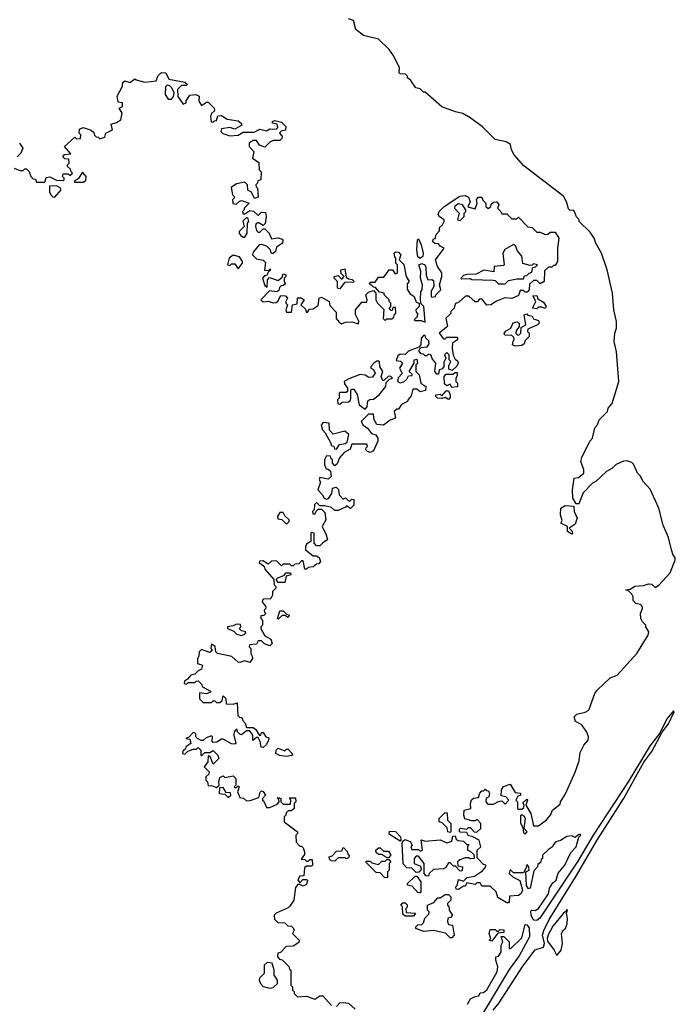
# Model space of a CAD drawing. Extents: x 2494159 to 2685562, y 773219 to 915170.
# Tile 59 of 201: x 2547474 to 2551406, y 890631 to 896534. Entities that reach past the tile are written whole.
import ezdxf

# ---------------------------------------------------------------- set-up
doc = ezdxf.new("R2010")
doc.units = 0

msp = doc.modelspace()

# ---------------------------------------------------------------- linework, layer by layer
at = {"layer": '0CON10XD'}
for points in [[(2550275, 891912.5), (2550285, 891910), (2550292.5, 891895), (2550287.5, 891875), (2550273.6, 891866.4), (2550270, 891855), (2550270, 891845), (2550281.7, 891831.7), (2550315, 891830), (2550345, 891847.5), (2550365, 891850), (2550385, 891830), (2550407.5, 891855), (2550390, 891875), (2550361.7, 891881.7), (2550363.9, 891916.1), (2550375, 891937.5), (2550415, 891950), (2550445, 891900), (2550477, 891897), (2550477, 891883), (2550461.7, 891878.3), (2550450, 891855), (2550460, 891845), (2550460, 891805), (2550465, 891800), (2550485, 891800), (2550498.3, 891811.7), (2550500, 891825), (2550491.7, 891838.3), (2550515, 891860), (2550520, 891855), (2550510, 891825), (2550540, 891775), (2550555, 891700), (2550585, 891700), (2550633, 891737), (2550657.5, 891765), (2550670, 891795), (2550715, 891830), (2550717.5, 891845), (2550747, 891893), (2550806.4, 892023.6), (2550829.3, 892090.7), (2550835, 892140), (2550857.5, 892185), (2550883.8, 892215), (2550886, 892235), (2550875, 892262.5), (2550845, 892307.5), (2550807, 892327), (2550800, 892355), (2550815, 892370), (2550865, 892382.5), (2550887.5, 892395), (2550923.3, 892495), (2550937.5, 892515), (2551015, 892587.5), (2551057.5, 892605), (2551176.2, 892735), (2551242.5, 892845), (2551247.5, 892865), (2551230, 892895), (2551230, 892905), (2551210, 892925), (2551200, 892945), (2551197.5, 892975), (2551210, 893005), (2551208.3, 893018.3), (2551197.5, 893027.5), (2551170, 893035), (2551153, 893053), (2551152.5, 893075), (2551145, 893090), (2551128.3, 893108.3), (2551110, 893115), (2551135, 893120), (2551163, 893137), (2551215, 893142.5), (2551245, 893152.5), (2551265, 893150), (2551285, 893130), (2551306.4, 893143.6), (2551375, 893217.5), (2551406.2, 893295), (2551405, 893310), (2551393.8, 893323.8), (2551383.3, 893355), (2551365, 893430), (2551333.6, 893503.6), (2551306.4, 893606.4), (2551255, 893720), (2551212.5, 893765), (2551195, 893800), (2551180, 893815), (2551155, 893870), (2551145, 893880), (2551115, 893890), (2551095, 893887.5), (2551051.7, 893868.3), (2551025, 893842.5), (2550992.5, 893825), (2550930, 893765), (2550910, 893755), (2550853, 893697), (2550828.3, 893631.7), (2550811.7, 893631.7), (2550792.5, 893665), (2550788.8, 893715), (2550800, 893785), (2550825, 893790), (2550857.5, 893815), (2550857.5, 893835), (2550840, 893885), (2550845, 893910), (2550893, 894007), (2550910, 894025), (2550923, 894087), (2550940, 894105), (2550950, 894135), (2551000, 894185), (2551002.5, 894205), (2551027, 894233), (2551067.5, 894365), (2551053.6, 894543.6), (2551040, 894605), (2551042.5, 894655), (2551052.5, 894685), (2551052.5, 894725), (2551036.7, 894795), (2551028.8, 894895), (2550998, 895035), (2550963.3, 895135), (2550930, 895195), (2550920, 895225), (2550895, 895260), (2550830, 895325), (2550830, 895335), (2550813, 895353), (2550802.5, 895385), (2550795, 895392.5), (2550775, 895390), (2550765, 895400), (2550756.4, 895436.4), (2550737.5, 895475), (2550498.3, 895658.3), (2550440, 895725), (2550423.3, 895755), (2550416.7, 895786.7), (2550391.7, 895801.7), (2550325.9, 895815.9), (2550247.5, 895895), (2550176.1, 895946.1), (2550131.7, 895971.7), (2550088.3, 895981.7), (2550005, 896012.5), (2549905, 896100), (2549895, 896100), (2549875, 896120), (2549850, 896125), (2549819.3, 896169.3), (2549800, 896185), (2549800, 896195), (2549788.3, 896208.3), (2549755, 896210), (2549750, 896215), (2549752.5, 896245), (2549717.5, 896315), (2549690, 896355), (2549625, 896417.5), (2549535, 896440), (2549490, 896475), (2549475, 896530), (2549445, 896540)], [(2547440, 895645), (2547475, 895630), (2547495, 895630), (2547505, 895640), (2547515, 895640), (2547530, 895625), (2547540, 895595), (2547555, 895580), (2547568.3, 895578.3), (2547575, 895560), (2547625, 895560), (2547631.7, 895588.3), (2547655, 895592.5), (2547695, 895572.5), (2547735, 895570), (2547740, 895575), (2547740, 895585), (2547730, 895595), (2547735, 895610), (2547765, 895610), (2547775, 895600), (2547790, 895615), (2547781.7, 895621.7), (2547778.3, 895638.3), (2547760, 895655), (2547760, 895665), (2547770, 895675), (2547768.3, 895698.3), (2547745, 895700), (2547733, 895713), (2547743, 895727), (2547780, 895730), (2547742.5, 895775), (2547805, 895830), (2547815, 895820), (2547838.3, 895821.7), (2547840, 895845), (2547830, 895855), (2547831.7, 895878.3), (2547855, 895887.5), (2547901.7, 895871.7), (2547918.3, 895858.3), (2547921.7, 895841.7), (2547931.7, 895831.7), (2547945, 895830), (2547955, 895820), (2547985, 895830), (2547990, 895855), (2548030, 895875), (2548021.7, 895908.3), (2548055, 895917.5), (2548080, 895935), (2548087.5, 895975), (2548070, 896005), (2548090, 896015), (2548090, 896035), (2548065, 896040), (2548057.5, 896075), (2548090, 896135), (2548091.7, 896158.3), (2548105, 896167.5), (2548135, 896157.5), (2548165, 896180), (2548173, 896173), (2548225, 896160), (2548291.7, 896168.3), (2548305, 896200), (2548325, 896217.5), (2548350, 896215), (2548367.5, 896177.5), (2548465, 896160), (2548478.3, 896148.3), (2548475, 896140), (2548445, 896140), (2548420, 896115), (2548423, 896073), (2548455, 896027.5), (2548472.5, 896035), (2548473, 896047), (2548495, 896082.5), (2548530, 896085), (2548550, 896075), (2548547.5, 896045), (2548565, 896020), (2548595, 896040), (2548605, 896040), (2548640, 896005), (2548641.7, 895988.3), (2548625, 895972.5), (2548617.5, 895955), (2548621.7, 895921.7), (2548635, 895920), (2548641.7, 895928.3), (2548655, 895930), (2548661.7, 895958.3), (2548685, 895960), (2548718.3, 895938.3), (2548785, 895927.5), (2548802.5, 895915), (2548807, 895903), (2548765, 895877.5), (2548735, 895887.5), (2548685, 895880), (2548680, 895865), (2548691.7, 895851.7), (2548735, 895837.5), (2548785, 895842.5), (2548815, 895860), (2548879.3, 895860.7), (2548915, 895877.5), (2548955, 895867.5), (2548975, 895880), (2549011.7, 895878.3), (2549021.7, 895888.3), (2549018.3, 895908.3), (2548990, 895915), (2548990, 895925), (2549005, 895930), (2549045, 895920), (2549070, 895895), (2549068.3, 895871.7), (2549043, 895867), (2549033, 895857), (2549047.5, 895835), (2549047, 895823), (2549035, 895810), (2548995, 895810), (2548975, 895800), (2548945, 895770), (2548911.7, 895781.7), (2548895, 895810), (2548875, 895810), (2548850, 895795), (2548850, 895775), (2548877.5, 895745), (2548870, 895705), (2548908.3, 895678.3), (2548910, 895635), (2548921.7, 895621.7), (2548920, 895575), (2548901.7, 895568.3), (2548898.3, 895551.7), (2548890, 895545), (2548891.7, 895531.7), (2548900, 895525), (2548905, 895470), (2548881.7, 895461.7), (2548865, 895500), (2548841.7, 895511.7), (2548840, 895545), (2548825, 895560), (2548775, 895550), (2548742.5, 895527.5), (2548750, 895485), (2548760, 895475), (2548760, 895465), (2548750, 895455), (2548751.7, 895431.7), (2548771.7, 895428.3), (2548793, 895447), (2548805, 895450), (2548850, 895435), (2548820, 895405), (2548820, 895395), (2548810, 895385), (2548815, 895370), (2548825, 895370), (2548855, 895390), (2548877, 895387), (2548905, 895360), (2548925, 895380), (2548948.3, 895378.3), (2548952.5, 895355), (2548947, 895313), (2548935, 895300), (2548905, 895317.5), (2548890.7, 895309.3), (2548887.5, 895295), (2548895, 895270), (2548905, 895260), (2548915, 895260), (2548935, 895280), (2548945, 895280), (2548970, 895255), (2548985, 895220), (2549025, 895227.5), (2549048.3, 895218.3), (2549051.7, 895211.7), (2549050, 895195), (2549015, 895170), (2549007.5, 895145), (2548995, 895132.5), (2548983.3, 895133.3), (2548977, 895157), (2548957, 895177), (2548925, 895187.5), (2548910, 895185), (2548875, 895140), (2548870, 895125), (2548895, 895100), (2548935, 895092.5), (2548948.3, 895078.3), (2548941.7, 895031.7), (2548970, 895030), (2548975, 895040), (2548980, 895035), (2548961.7, 895018.3), (2548958.3, 895001.7), (2548941.7, 894998.3), (2548930, 894985), (2548945, 894940), (2548958.3, 894931.7), (2548960, 894975), (2548971.7, 894988.3), (2549025, 894970), (2549048.3, 894991.7), (2549055, 895010), (2549070, 895005), (2549070, 894995), (2549060, 894985), (2549060, 894965), (2549068.3, 894951.7), (2549055, 894940), (2549041.7, 894938.3), (2549031.7, 894928.3), (2549028.3, 894911.7), (2549017, 894903), (2548971.7, 894908.3), (2548920, 894855), (2548935, 894842.5), (2548965, 894847.5), (2548995, 894837.5), (2549011.7, 894838.3), (2549023, 894847), (2549040, 894880), (2549068.8, 894878.8), (2549080, 894865), (2549070, 894845), (2549070, 894835), (2549080, 894825), (2549070, 894795), (2549075, 894780), (2549105, 894780), (2549110, 894825), (2549138.3, 894831.7), (2549140, 894865), (2549145, 894867.5), (2549165, 894867.5), (2549180, 894855), (2549160, 894825), (2549188.3, 894798.3), (2549191.7, 894781.7), (2549200, 894780), (2549211.7, 894798.3), (2549235, 894800), (2549265, 894820), (2549270, 894865), (2549285, 894870), (2549330, 894845), (2549335, 894820), (2549371.7, 894781.7), (2549373, 894743), (2549390, 894720), (2549405, 894710), (2549428.3, 894721.7), (2549465, 894722.5), (2549505, 894710), (2549507, 894727), (2549487, 894767), (2549487.5, 894795), (2549525, 894840), (2549555, 894840), (2549557.5, 894855), (2549550, 894885), (2549565, 894900), (2549595, 894910), (2549610, 894895), (2549610, 894855), (2549620, 894835), (2549657, 894797), (2549653, 894743), (2549665, 894730), (2549675, 894740), (2549705, 894740), (2549718.3, 894751.7), (2549721.7, 894768.3), (2549730, 894775), (2549728.3, 894808.3), (2549711.7, 894808.3), (2549708.3, 894791.7), (2549701.7, 894791.7), (2549690, 894805), (2549700, 894815), (2549700, 894835), (2549690, 894845), (2549690, 894855), (2549660, 894885), (2549660, 894895), (2549631.7, 894901.7), (2549608.3, 894928.3), (2549595, 894930), (2549588.3, 894938.3)], [(2548385, 896057.5), (2548397, 896073), (2548400, 896095), (2548386.4, 896126.4), (2548375, 896137.5), (2548358.3, 896141.7), (2548348.3, 896131.7), (2548346.7, 896085), (2548365, 896057.5), (2548385, 896057.5)], [(2547472.5, 895795), (2547492.5, 895765), (2547480, 895735), (2547458.3, 895711.7)], [(2547855, 895560), (2547870, 895570), (2547872.5, 895595), (2547850, 895620), (2547825, 895580), (2547800, 895565), (2547805, 895560), (2547855, 895560)], [(2547685, 895470), (2547722.5, 895515), (2547716.4, 895526.4), (2547695, 895537.5), (2547653, 895537), (2547652.5, 895502.5), (2547660, 895485), (2547671.7, 895471.7), (2547685, 895470)], [(2549588.3, 894938.3), (2549571.7, 894951.7), (2549575, 894960), (2549605, 894960), (2549625, 894990), (2549658.3, 894991.7), (2549690, 895035), (2549710, 895035), (2549725, 895010), (2549740, 895015), (2549740, 895065), (2549730, 895075), (2549730, 895105), (2549723, 895113), (2549720, 895135), (2549728.3, 895141.7), (2549745, 895140), (2549760, 895125), (2549750, 895095), (2549777, 895067), (2549792.5, 894995), (2549810, 894965), (2549798.3, 894951.7), (2549798.3, 894918.3), (2549813.6, 894893.6), (2549840, 894875), (2549851.7, 894841.7), (2549870, 894835), (2549870, 894815), (2549850, 894795), (2549851.7, 894781.7), (2549860, 894775), (2549857, 894753), (2549840, 894735), (2549845, 894730), (2549881.7, 894731.7), (2549905, 894720), (2549897.5, 894815), (2549881.7, 894831.7), (2549877.5, 894855), (2549880, 894905), (2549887.5, 894915), (2549890, 894945), (2549878.8, 894985), (2549880, 895025), (2549867.5, 895065), (2549885, 895073.3), (2549903.3, 895065), (2549910.7, 895050.7), (2549911.7, 895001.7), (2549922.5, 894975), (2549945, 894977.5), (2549955, 894970), (2549957.5, 894935), (2549942.5, 894907.5), (2549942.5, 894875), (2549945, 894870), (2549967.5, 894875), (2549970, 894885), (2550000, 894915), (2549992.5, 894945), (2550006.7, 894995), (2550006.4, 895016.4), (2549980, 895055), (2549967.5, 895095), (2550020, 895165), (2549995, 895177.5), (2549985, 895190), (2549963, 895193), (2549950, 895205), (2549955, 895220), (2549968.3, 895221.7), (2549970, 895245), (2549991.7, 895268.3), (2549991.7, 895288.3), (2550010, 895305), (2550020, 895325), (2550020, 895335), (2549991.7, 895351.7), (2549983, 895367), (2549990, 895385), (2550020, 895415), (2550113, 895477), (2550145, 895480), (2550165, 895470), (2550176.7, 895443.3), (2550161.7, 895411.7), (2550205, 895400), (2550217.5, 895435), (2550213, 895457), (2550225, 895470), (2550245, 895470), (2550251.7, 895451.7), (2550270, 895435), (2550270, 895415), (2550283, 895403), (2550300, 895415), (2550301.7, 895428.3), (2550315, 895440), (2550335, 895442.5), (2550347.5, 895425), (2550340, 895405), (2550360, 895385), (2550365, 895370), (2550395, 895370), (2550425, 895340), (2550455, 895340), (2550465, 895350), (2550521.7, 895291.7), (2550548.3, 895288.3), (2550575, 895260), (2550595, 895260), (2550625, 895247.5), (2550641.7, 895248.3), (2550655, 895260), (2550685, 895260), (2550707.5, 895225), (2550700, 895165), (2550700, 895085), (2550685, 895060), (2550675, 895060), (2550665, 895050), (2550645, 895050), (2550621.7, 895028.3), (2550620, 894965), (2550595, 894950), (2550575, 894970), (2550555, 894970), (2550531.7, 894948.3), (2550530, 894915), (2550518.3, 894901.7), (2550505, 894900), (2550495, 894910), (2550475, 894910), (2550465, 894880), (2550425, 894862.5), (2550383.6, 894866.4), (2550333, 894847), (2550300, 894825), (2550275, 894822.5), (2550245, 894860), (2550231.7, 894858.3), (2550217, 894843), (2550205, 894842.5), (2550167, 894877), (2550147, 894877), (2550108.3, 894841.7), (2550085, 894830), (2550080, 894805), (2550060, 894785), (2550058.3, 894771.7), (2550030, 894745), (2550040, 894695), (2549990, 894655), (2550015, 894620), (2550025, 894620), (2550035, 894630), (2550095, 894630), (2550100, 894625), (2550100, 894615), (2550070, 894595), (2550067.5, 894565), (2550073, 894523), (2550085, 894500), (2550100, 894490), (2550103.3, 894475), (2550095, 894457.5), (2550068.3, 894431.7), (2550048.3, 894438.3), (2550048.3, 894461.7), (2550060, 894485), (2550050, 894495), (2550050, 894525), (2550035, 894540), (2550022.5, 894525), (2550030, 894505), (2550018.3, 894481.7), (2550017, 894453), (2550005, 894440), (2549990, 894435), (2549985, 894410), (2549975, 894410), (2549963.3, 894425), (2549970, 894475), (2549949.3, 894499.3), (2549940, 894525), (2549925, 894530), (2549915, 894520), (2549905, 894520), (2549895, 894530), (2549881.7, 894531.7), (2549870, 894545), (2549871.7, 894558.3), (2549881.7, 894568.3), (2549917, 894573), (2549929.3, 894590.7), (2549928.3, 894608.3), (2549910, 894625), (2549905, 894640), (2549895, 894640), (2549882.5, 894625), (2549880, 894585), (2549868.3, 894571.7), (2549805, 894547.5), (2549785, 894527.5), (2549755, 894530), (2549741.7, 894518.3), (2549731.7, 894491.7), (2549757, 894487), (2549770, 894475), (2549752.5, 894445), (2549767, 894413), (2549743.3, 894386.7), (2549740, 894365), (2549755, 894357.5), (2549777, 894363), (2549795, 894380), (2549805, 894400), (2549828.3, 894401.7), (2549828.3, 894408.3), (2549810, 894425), (2549840, 894475), (2549840, 894495), (2549855, 894500), (2549860, 894475), (2549850, 894465), (2549850, 894425), (2549870, 894405), (2549880, 894355), (2549910, 894335), (2549908.3, 894311.7), (2549875, 894302.5), (2549855, 894320), (2549831.7, 894318.3), (2549821.7, 894278.3), (2549803, 894257), (2549800, 894245), (2549763.6, 894226.4), (2549745, 894200), (2549735, 894200), (2549720, 894185), (2549727.5, 894145), (2549695, 894132.5), (2549655, 894103.3), (2549615, 894107.5), (2549600, 894135), (2549595, 894170), (2549565, 894170), (2549522.5, 894125), (2549533.6, 894103.6), (2549560, 894085), (2549583.6, 894053.6), (2549610, 894045), (2549622.5, 894025), (2549621.7, 894008.3), (2549595, 893950), (2549575, 893940), (2549560, 893945), (2549550, 893955), (2549551.7, 893968.3), (2549560, 893975), (2549555, 893990), (2549465, 893990), (2549455, 893960), (2549420.7, 893939.3), (2549393, 893907), (2549378.3, 893871.7), (2549365, 893860), (2549350, 893875), (2549350, 893895), (2549341.7, 893901.7), (2549338.3, 893918.3), (2549315, 893920), (2549302.5, 893895), (2549302.5, 893865), (2549311.7, 893841.7), (2549325, 893840), (2549338.3, 893828.3), (2549342.5, 893795), (2549325, 893780), (2549275, 893790), (2549270, 893775), (2549278.3, 893761.7), (2549262.5, 893715), (2549288.3, 893688.3), (2549300, 893665), (2549315, 893660), (2549326.4, 893663.6), (2549347, 893693), (2549350, 893725), (2549371.7, 893731.7), (2549387, 893717), (2549390, 893685), (2549415, 893660), (2549427.5, 893667.5), (2549445, 893650), (2549455, 893650), (2549465, 893660), (2549478.3, 893658.3), (2549477, 893623), (2549457, 893603), (2549435, 893620), (2549428.3, 893611.7), (2549385, 893592.5), (2549365, 893592.5), (2549345, 893610), (2549305, 893620), (2549275, 893620), (2549255, 893640), (2549243, 893627), (2549240, 893595), (2549230, 893585), (2549231.7, 893571.7), (2549245, 893570), (2549251.7, 893588.3), (2549265, 893600), (2549285, 893600), (2549305, 893580), (2549310, 893535), (2549287.5, 893495), (2549312.5, 893445), (2549320, 893415), (2549291.7, 893398.3), (2549275, 893380), (2549255, 893380), (2549240, 893395), (2549240, 893455), (2549225, 893460), (2549220, 893455), (2549220, 893405), (2549195, 893390), (2549187.5, 893375), (2549187.5, 893355), (2549235, 893320), (2549255, 893320), (2549269.3, 893309.3), (2549277.5, 893285), (2549268.3, 893271.7), (2549255, 893270), (2549235, 893253.3), (2549205, 893250), (2549195, 893240), (2549185, 893240), (2549175, 893290), (2549165, 893290), (2549148.3, 893271.7), (2549125, 893270), (2549115, 893260), (2549105, 893260), (2549095, 893270), (2549055, 893270), (2549045, 893260), (2549015, 893290), (2548985, 893287.5), (2548965, 893270), (2548935, 893290), (2548911.7, 893288.3), (2548910, 893275), (2548925, 893270), (2548940, 893255), (2548945, 893240), (2548998.3, 893178.3), (2549000, 893145), (2549010, 893135), (2549010, 893125), (2548990, 893105), (2548990, 893085), (2548980, 893065), (2548975, 893060), (2548938.3, 893061.7), (2548930, 893055), (2548927.5, 893045), (2548950, 893015), (2548948.3, 893001.7), (2548940, 892995), (2548941.7, 892981.7), (2548950, 892975), (2548938.3, 892961.7), (2548920, 892960), (2548920, 892945), (2548930, 892935), (2548930, 892905), (2548920, 892895), (2548920, 892885), (2548945, 892840), (2548979.3, 892819.3), (2548987.5, 892795), (2548975, 892780), (2548943, 892793), (2548925, 892810), (2548905, 892810), (2548895, 892790), (2548853, 892787), (2548850, 892775), (2548860, 892765), (2548860, 892735), (2548868.3, 892718.3)], [(2550115, 895330), (2550140, 895355), (2550140, 895375), (2550150, 895385), (2550150, 895395), (2550130, 895425), (2550105, 895430), (2550083.6, 895416.4), (2550082.5, 895405), (2550110, 895375), (2550100, 895335), (2550115, 895330)], [(2548825, 895230), (2548837.5, 895255), (2548840, 895315), (2548847.5, 895325), (2548845, 895340), (2548835, 895347.5), (2548813, 895327), (2548820, 895295), (2548790, 895265), (2548790, 895255), (2548800.7, 895240.7), (2548815, 895230), (2548825, 895230)], [(2549875, 895102.5), (2549862.5, 895112.5), (2549856.2, 895155), (2549860, 895215), (2549865, 895220), (2549882.5, 895185), (2549893.3, 895135), (2549892.5, 895115), (2549875, 895102.5)], [(2550385, 894950), (2550405, 894970), (2550455, 894980), (2550495, 894980), (2550501.7, 894998.3), (2550515, 895000), (2550530, 895015), (2550545, 895020), (2550551.7, 895048.3), (2550568.3, 895051.7), (2550580, 895065), (2550555, 895070), (2550548.3, 895061.7), (2550535, 895060), (2550491.7, 895071.7), (2550485.9, 895115.9), (2550459.3, 895149.3), (2550448.3, 895178.3), (2550435, 895187.5), (2550383.6, 895156.4), (2550372.5, 895135), (2550380, 895065), (2550375, 895060), (2550320, 895055), (2550318.3, 895021.7), (2550258.3, 895031.7), (2550211.7, 895008.3), (2550155, 895007.5), (2550135, 895000), (2550120, 894985), (2550125, 894980), (2550175, 894982.5), (2550185, 894977.5), (2550313, 894973), (2550325, 894970), (2550345, 894950), (2550385, 894950)], [(2548785, 895040), (2548810, 895075), (2548810, 895085), (2548793, 895113), (2548755, 895122.5), (2548730, 895105), (2548720, 895065), (2548735, 895060), (2548745, 895070), (2548765, 895070), (2548785, 895040)], [(2549395, 894920), (2549380, 894925), (2549380, 894965), (2549360, 894985), (2549360, 894995), (2549385, 895000), (2549401.7, 894981.7), (2549408.3, 894981.7), (2549420, 894995), (2549401.7, 895011.7), (2549400, 895035), (2549425, 895040), (2549431.7, 894991.7), (2549445, 894980), (2549467, 894977), (2549480, 894965), (2549475, 894960), (2549421.7, 894958.3), (2549395, 894920)], [(2550575, 894800), (2550550, 894805), (2550570, 894845), (2550551.7, 894878.3), (2550575, 894880), (2550581.7, 894861.7), (2550615, 894840), (2550632.5, 894815), (2550625, 894802.5), (2550605, 894810), (2550585, 894810), (2550575, 894800)], [(2550445, 894577.5), (2550430, 894585), (2550433, 894607), (2550440, 894615), (2550438.3, 894628.3), (2550425, 894640), (2550383, 894643), (2550380, 894655), (2550390.7, 894669.3), (2550420, 894685), (2550433.6, 894716.4), (2550455, 894722.5), (2550470, 894715), (2550470, 894695), (2550451.7, 894668.3), (2550450, 894655), (2550462.5, 894642.5), (2550470, 894645), (2550480, 894655), (2550481.7, 894688.3), (2550510, 894705), (2550500, 894765), (2550515, 894770), (2550522.5, 894762.5), (2550546.7, 894756.7), (2550555, 894740), (2550585, 894730), (2550590, 894715), (2550580, 894705), (2550521.7, 894678.3), (2550520, 894665), (2550530, 894655), (2550530, 894635), (2550505, 894610), (2550499.3, 894590.7), (2550485, 894580), (2550445, 894577.5)], [(2549545, 894200), (2549557, 894213), (2549561.7, 894248.3), (2549573, 894257), (2549595, 894260), (2549630, 894285), (2549670, 894335), (2549671.7, 894358.3), (2549691.7, 894378.3), (2549710, 894385), (2549700, 894395), (2549685, 894397.5), (2549658.3, 894371.7), (2549651.7, 894371.7), (2549642.5, 894395), (2549652.5, 894425), (2549633.3, 894455), (2549632.5, 894482.5), (2549627.5, 894487.5), (2549615, 894486.7), (2549597.5, 894475), (2549580, 894455), (2549580, 894445), (2549596.4, 894436.4), (2549606.7, 894415), (2549589.3, 894390.7), (2549568.3, 894388.3), (2549545, 894402.5), (2549515, 894406.7), (2549448.3, 894381.7), (2549420, 894365), (2549421.7, 894351.7), (2549440, 894325), (2549440, 894305), (2549431.7, 894298.3), (2549395, 894300), (2549390, 894295), (2549390, 894265), (2549380, 894255), (2549381.7, 894231.7), (2549395, 894230), (2549408.3, 894241.7), (2549445, 894242.5), (2549457, 894253), (2549460, 894265), (2549460, 894315), (2549465, 894320), (2549478.3, 894318.3), (2549497.5, 894287.5), (2549510, 894225), (2549545, 894200)], [(2550065, 894330), (2550055, 894350), (2550035, 894340), (2550021.7, 894351.7), (2550020, 894395), (2550031.7, 894408.3), (2550071.7, 894408.3), (2550085, 894420), (2550098.3, 894418.3), (2550098.3, 894398.3), (2550090, 894385), (2550090, 894365), (2550100, 894355), (2550100, 894335), (2550095, 894332.5), (2550065, 894330)], [(2550045, 894257.5), (2550025, 894270), (2550005, 894262.5), (2549980, 894265), (2549970, 894275), (2549970, 894285), (2549995, 894290), (2550005, 894280), (2550031.7, 894308.3), (2550045, 894310), (2550056.7, 894285), (2550055, 894270), (2550045, 894257.5)], [(2549375, 893960), (2549391.7, 893988.3), (2549427, 893993), (2549438.3, 894001.7), (2549447, 894047), (2549425, 894067.5), (2549355, 894050), (2549333, 894073), (2549330, 894115), (2549295, 894120), (2549282.5, 894105), (2549290, 894075), (2549307, 894057), (2549340, 893995), (2549341.7, 893981.7), (2549358.3, 893978.3), (2549361.7, 893961.7), (2549375, 893960)], [(2549075, 893510), (2549090, 893525), (2549090, 893535), (2549065, 893560), (2549055, 893580), (2549035, 893580), (2549020, 893555), (2549021.7, 893541.7), (2549047, 893537), (2549075, 893510)], [(2550785, 893450), (2550760, 893465), (2550760, 893495), (2550720, 893515), (2550727.5, 893532.5), (2550717.5, 893565), (2550720, 893605), (2550745, 893622.5), (2550798.3, 893618.3), (2550800, 893585), (2550817.5, 893545), (2550805, 893510), (2550770, 893485), (2550787, 893467), (2550790, 893455), (2550785, 893450)], [(2549065, 893160), (2549025, 893160), (2549011.7, 893178.3), (2549021.7, 893188.3), (2549058.3, 893201.7), (2549073, 893217), (2549097.5, 893217.5), (2549100, 893205), (2549071.7, 893198.3), (2549065, 893160)], [(2549025, 892940), (2549020, 892945), (2549035, 892990), (2549055, 892990), (2549071.7, 892971.7), (2549090, 892965), (2549085, 892950), (2549065, 892962.5), (2549048.3, 892961.7), (2549025, 892940)], [(2548805, 892842.5), (2548825, 892850), (2548830, 892865), (2548805, 892870), (2548791.7, 892881.7), (2548800, 892895), (2548798.3, 892908.3), (2548775, 892910), (2548755, 892900), (2548720, 892895), (2548720, 892885), (2548758.3, 892868.3), (2548775, 892850), (2548805, 892842.5)], [(2548868.3, 892718.3), (2548870, 892705), (2548855, 892680), (2548825, 892690), (2548795, 892680), (2548785, 892682.5), (2548747, 892717), (2548660, 892735), (2548650, 892745), (2548647, 892777), (2548625, 892790), (2548620, 892765), (2548630, 892755), (2548615, 892740), (2548565, 892757.5), (2548550, 892745), (2548548.3, 892718.3), (2548540, 892705), (2548540, 892675), (2548570, 892665), (2548565, 892640), (2548545, 892630), (2548525, 892610), (2548500, 892605), (2548480, 892580), (2548461.7, 892568.3), (2548460, 892555), (2548475, 892550), (2548485, 892560), (2548525, 892560), (2548531.7, 892568.3), (2548545, 892570), (2548565, 892550), (2548570, 892535), (2548618.3, 892508.3), (2548618.3, 892501.7), (2548595, 892492.5), (2548551.7, 892498.3), (2548553, 892463), (2548575, 892440), (2548625, 892440), (2548635, 892450), (2548645, 892450), (2548655, 892440), (2548675, 892440), (2548688.3, 892451.7), (2548695, 892480), (2548710, 892465), (2548711.7, 892431.7), (2548755, 892430), (2548778.3, 892438.3), (2548781.7, 892361.7), (2548791.7, 892351.7), (2548808.3, 892348.3), (2548810, 892335), (2548827, 892317), (2548835, 892290), (2548875, 892290), (2548889.3, 892279.3), (2548911.7, 892241.7), (2548920, 892245), (2548925, 892260), (2548935, 892260), (2548950, 892235), (2548968.3, 892228.3), (2548967, 892213), (2548953, 892187), (2548935, 892170), (2548921.7, 892171.7), (2548917, 892207), (2548905, 892230), (2548895, 892230), (2548871.7, 892211.7), (2548872.5, 892245), (2548855, 892270), (2548835, 892270), (2548805, 892247.5), (2548795, 892250), (2548780, 892265), (2548778.3, 892278.3), (2548771.7, 892278.3), (2548760, 892265), (2548757.5, 892245), (2548770, 892195), (2548765, 892190), (2548745, 892192.5), (2548695, 892220), (2548685, 892220), (2548657, 892203), (2548635, 892200), (2548628.3, 892208.3), (2548630, 892235), (2548625, 892240), (2548591.7, 892228.3), (2548575, 892212.5), (2548563, 892213), (2548540, 892225), (2548530, 892235), (2548530, 892255), (2548515, 892260), (2548488.3, 892231.7), (2548470, 892225), (2548495, 892220), (2548500, 892195), (2548470, 892175), (2548468.3, 892161.7), (2548451.7, 892148.3), (2548450, 892135), (2548465, 892130), (2548481.7, 892148.3), (2548515, 892160), (2548535, 892160), (2548545, 892170), (2548560, 892155), (2548560, 892125), (2548565, 892120), (2548585, 892140), (2548615, 892140), (2548635, 892152.5), (2548662.5, 892125), (2548667.5, 892105), (2548635, 892070), (2548617, 892117), (2548605, 892120), (2548602.5, 892085), (2548580, 892055), (2548610, 892025), (2548608.3, 892011.7), (2548590, 891995), (2548590, 891975), (2548600, 891965), (2548605, 891940), (2548625, 891942.5), (2548655, 891930), (2548670, 891945), (2548667.5, 891965), (2548675, 891990), (2548695, 892000), (2548705, 891990), (2548755, 892000), (2548770, 891985), (2548770, 891945), (2548760, 891935), (2548765, 891930), (2548775, 891930), (2548785, 891940), (2548790, 891935), (2548780, 891905), (2548795, 891870), (2548817, 891867), (2548835, 891850), (2548857, 891853), (2548908.3, 891871.7), (2548917, 891903), (2548925, 891910), (2548935, 891907.5), (2548947.5, 891885), (2548930, 891865), (2548930, 891855), (2548938.3, 891848.3), (2548955, 891810), (2548975, 891810), (2549018.3, 891831.7), (2549030, 891845), (2549028.3, 891858.3), (2549020, 891865), (2549025, 891870), (2549040, 891865), (2549040, 891845), (2549055, 891830), (2549098.3, 891831.7), (2549100, 891855), (2549091.7, 891868.3), (2549128.3, 891868.3), (2549130, 891845), (2549120, 891835), (2549120, 891805), (2549105, 891790), (2549085, 891790), (2549071.7, 891778.3), (2549070, 891765), (2549060, 891755), (2549060, 891725), (2549140, 891665), (2549140, 891655), (2549130, 891645), (2549133, 891603), (2549155, 891580), (2549165, 891580), (2549175, 891570), (2549182.5, 891545), (2549181.7, 891528.3), (2549161.7, 891501.7), (2549185, 891500), (2549195, 891490), (2549205, 891490), (2549215, 891500), (2549228.3, 891498.3), (2549230, 891465), (2549225, 891460), (2549195, 891460), (2549181.7, 891448.3), (2549178.3, 891401.7), (2549155, 891400), (2549143, 891377), (2549155, 891360), (2549171.7, 891378.3), (2549195, 891380), (2549200, 891375), (2549195, 891350), (2549175, 891340), (2549155, 891350), (2549141.7, 891348.3), (2549128.3, 891331.7), (2549117.5, 891255), (2549095, 891220), (2549085, 891210), (2549011.7, 891178.3), (2549000, 891165), (2549001.7, 891141.7), (2549021.7, 891121.7), (2549065, 891120), (2549081.7, 891101.7), (2549105, 891100), (2549115, 891090), (2549120, 891075), (2549110, 891055), (2549150, 891015), (2549148.3, 891001.7), (2549115, 890980), (2549071.7, 890978.3), (2549038.3, 890941.7), (2549021.7, 890938.3), (2549020, 890915), (2549031.7, 890901.7), (2549048.3, 890898.3), (2549088.3, 890858.3), (2549091.7, 890841.7), (2549100, 890835), (2549100, 890745), (2549110, 890735), (2549110, 890715), (2549120, 890705), (2549120, 890695), (2549140, 890675), (2549195, 890680), (2549245, 890662.5), (2549275, 890682.5), (2549291.7, 890681.7), (2549343.6, 890623.6)], [(2550314.3, 890595.7), (2550349.7, 890640.3), (2550491.3, 890858.7), (2550565, 890957.5), (2550616.1, 890973.9), (2550621.2, 890995), (2550610.6, 891045), (2550617.4, 891072.6), (2550650.4, 891139.6), (2550807.6, 891392.4), (2550940, 891620), (2551095, 891863.8), (2551217.7, 892082.3), (2551265, 892147.5), (2551327.5, 892262.5), (2551365, 892312.5), (2551400, 892385), (2551395, 892390), (2551355, 892342.5), (2551312.5, 892257.5), (2551255, 892182.5), (2551124.4, 891965.6), (2550914.2, 891645), (2550821.1, 891488.9), (2550593.2, 891146.8), (2550575, 891132.5), (2550556.2, 891136.2), (2550541.2, 891165), (2550540.5, 891189.5), (2550545, 891196.2), (2550565, 891193.1), (2550585.3, 891204.7), (2550646.2, 891293.8), (2550652.6, 891327.4), (2550671.7, 891358.3), (2550692, 891375), (2550703, 891417), (2550743.8, 891465), (2550779.3, 891540.7), (2550812, 891575), (2550827.5, 891632.5), (2550840, 891645), (2550835, 891650), (2550825, 891647.5), (2550810, 891635), (2550805, 891630), (2550785, 891640), (2550755, 891637.5), (2550717, 891613), (2550690, 891605), (2550675, 891590), (2550670, 891575), (2550645, 891560), (2550610, 891525), (2550610, 891505), (2550601.7, 891498.3), (2550598.3, 891481.7), (2550581.7, 891468.3), (2550580, 891455), (2550558.3, 891431.7), (2550535, 891326.7), (2550525, 891322.5), (2550513.9, 891343.9), (2550510, 891425), (2550530, 891435), (2550527.5, 891455), (2550515, 891470), (2550510, 891445), (2550495, 891420), (2550435, 891420), (2550415, 891440), (2550410, 891415), (2550433, 891393), (2550473, 891373), (2550490, 891315), (2550481.2, 891295), (2550465, 891283.8), (2550411.7, 891278.3), (2550410, 891245), (2550405, 891240), (2550395, 891240), (2550341.7, 891271.7), (2550332.5, 891305), (2550295, 891340), (2550245, 891340), (2550235, 891360), (2550215, 891360), (2550205, 891350), (2550155, 891360), (2550145, 891340), (2550135, 891340), (2550105, 891320), (2550091.7, 891321.7), (2550090, 891335), (2550097.5, 891342.5), (2550105, 891380), (2550135, 891370), (2550158.3, 891391.7), (2550201.7, 891398.3), (2550249.3, 891430.7), (2550270, 891455), (2550270, 891465), (2550255, 891470), (2550218.3, 891508.3), (2550217.5, 891555), (2550240, 891575), (2550230, 891615), (2550187, 891637), (2550165, 891640), (2550155, 891660), (2550113, 891663), (2550110, 891675), (2550115, 891687.5), (2550155, 891680), (2550165, 891690), (2550175, 891690), (2550200, 891665), (2550215, 891662.5), (2550240, 891685), (2550240, 891715), (2550218.3, 891738.3), (2550205, 891730), (2550185, 891730), (2550143.6, 891743.6), (2550137.5, 891765), (2550140, 891795), (2550180, 891805), (2550177.5, 891835), (2550183.6, 891856.4), (2550195, 891867.5), (2550225, 891870), (2550233, 891897), (2550245, 891910), (2550255, 891910), (2550265, 891920), (2550275, 891912.5)], [(2549075, 892117.5), (2549033, 892123), (2549010, 892135), (2549012.5, 892155), (2549025, 892167.5), (2549065, 892150), (2549075, 892160), (2549085, 892160), (2549107, 892137), (2549110, 892125), (2549105, 892122.5), (2549075, 892117.5)], [(2548725, 891870), (2548740, 891885), (2548738.3, 891898.3), (2548711.7, 891901.7), (2548695, 891930), (2548671.7, 891928.3), (2548670, 891895), (2548705, 891890), (2548725, 891870)], [(2550055, 891660), (2550042.5, 891665), (2550038.3, 891688.3), (2550008.3, 891718.3), (2549990, 891725), (2549990, 891745), (2550025, 891780), (2550038.3, 891778.3), (2550040, 891735), (2550060, 891715), (2550060, 891665), (2550055, 891660)], [(2550505, 891650), (2550517.5, 891665), (2550500, 891685), (2550507.5, 891745), (2550499.3, 891759.3), (2550485, 891767.5), (2550478.3, 891761.7), (2550477, 891717), (2550491.7, 891691.7), (2550495, 891660), (2550505, 891650)], [(2549755, 891610), (2549690, 891650), (2549691.7, 891668.3), (2549727.5, 891667.5), (2549757.5, 891635), (2549760, 891615), (2549755, 891610)], [(2549925, 891400), (2549911.7, 891401.7), (2549900, 891415), (2549900, 891475), (2549865, 891520), (2549851.7, 891518.3), (2549840, 891505), (2549840, 891475), (2549878.3, 891458.3), (2549881.7, 891438.3), (2549867, 891423), (2549851.7, 891421.7), (2549825, 891447.5), (2549795, 891450), (2549773, 891473), (2549767.5, 891595), (2549771.7, 891608.3), (2549785, 891620), (2549816.7, 891606.7), (2549827.5, 891585), (2549820, 891575), (2549825, 891560), (2549865, 891560), (2549875, 891550), (2549890, 891555), (2549882.5, 891617.5), (2549905, 891610), (2549995, 891617.5), (2550035, 891600), (2550065, 891610), (2550071.7, 891638.3), (2550085, 891640), (2550091.7, 891621.7), (2550103, 891613), (2550135, 891610), (2550155, 891590), (2550168.3, 891588.3), (2550160, 891575), (2550160, 891555), (2550175, 891550), (2550198.3, 891528.3), (2550200, 891505), (2550175, 891502.5), (2550165, 891510), (2550145, 891510), (2550113, 891497), (2550100, 891485), (2550101.7, 891461.7), (2550130, 891455), (2550128.3, 891431.7), (2550115, 891430), (2550088.3, 891458.3), (2550075, 891460), (2550055, 891480), (2550045, 891480), (2550029.3, 891450.7), (2550017, 891443), (2549955, 891440), (2549930, 891415), (2549925, 891400)], [(2549365, 891490), (2549341.7, 891491.7), (2549331.7, 891501.7), (2549330, 891515), (2549348.3, 891521.7), (2549375, 891550), (2549408.3, 891551.7), (2549411.7, 891568.3), (2549418.3, 891568.3), (2549440, 891545), (2549441.7, 891531.7), (2549450, 891525), (2549448.3, 891511.7), (2549435, 891502.5), (2549425, 891510), (2549385, 891510), (2549365, 891490)], [(2549685, 891510), (2549675, 891510), (2549645, 891530), (2549625, 891530), (2549611.7, 891541.7), (2549610, 891555), (2549625, 891570), (2549635, 891570), (2549655, 891550), (2549685, 891550), (2549700, 891525), (2549685, 891510)], [(2549675, 891390), (2549661.7, 891391.7), (2549635, 891420), (2549611.7, 891421.7), (2549551.7, 891481.7), (2549551.7, 891488.3), (2549575, 891490), (2549585, 891480), (2549625, 891470), (2549645, 891490), (2549665, 891490), (2549675, 891500), (2549688.3, 891498.3), (2549700, 891485), (2549690, 891475), (2549690, 891435), (2549680, 891425), (2549680, 891395), (2549675, 891390)], [(2549875, 891300), (2549861.7, 891301.7), (2549828.3, 891338.3), (2549800, 891345), (2549800, 891355), (2549845, 891400), (2549855, 891400), (2549880, 891365), (2549880, 891305), (2549875, 891300)], [(2550065, 891030), (2550055, 891030), (2550027, 891057), (2549955, 891072.5), (2549898.3, 891068.3), (2549850, 891085), (2549850, 891095), (2549861.7, 891108.3), (2549885, 891110), (2549895, 891120), (2549903, 891147), (2549928.3, 891171.7), (2549930, 891185), (2549920, 891195), (2549920, 891225), (2549958.3, 891241.7), (2549981.7, 891268.3), (2549995, 891270), (2550025, 891290), (2550045, 891290), (2550060, 891275), (2550060, 891255), (2550040, 891235), (2550040, 891225), (2550048.3, 891218.3), (2550050, 891195), (2550070, 891165), (2550058.3, 891151.7), (2550041.7, 891148.3), (2550040, 891125), (2550045, 891110), (2550070, 891105), (2550080, 891045), (2550065, 891030)], [(2549835, 891160), (2549785, 891160), (2549771.7, 891171.7), (2549770, 891215), (2549760, 891225), (2549771.7, 891238.3), (2549785, 891240), (2549797, 891227), (2549797, 891213), (2549790, 891205), (2549791.7, 891181.7), (2549848.3, 891178.3), (2549835, 891160)], [(2550695, 890922.5), (2550722.5, 890955), (2550730, 890995), (2550723.3, 891055), (2550735, 891077.5), (2550747.5, 891085), (2550757.5, 891115), (2550760, 891145), (2550753, 891177), (2550760, 891195), (2550755, 891200), (2550751.7, 891188.3), (2550735, 891178), (2550671.6, 891098.4), (2550643.2, 891046.8), (2550637.8, 891025), (2550638.8, 891008.8), (2550680, 890955), (2550695, 890922.5)], [(2550159.3, 890630.7), (2550177, 890663), (2550205, 890677.5), (2550228.3, 890681.7), (2550235, 890700), (2550255, 890702.5), (2550275, 890717.5), (2550337.5, 890825), (2550342.5, 890855), (2550330, 890895), (2550330, 890915), (2550345, 890920), (2550362.5, 890945), (2550362.5, 890985), (2550372.5, 891005), (2550361.7, 891038.3), (2550378.3, 891038.3), (2550410, 891005), (2550410, 890965), (2550420, 890965), (2550485, 891028.8), (2550505, 891110), (2550515, 891107.5), (2550528.8, 891088.8), (2550531.9, 891035), (2550468.8, 890921.2), (2550410.6, 890839.4), (2550240.8, 890559.2)], [(2550305, 891010), (2550290, 891015), (2550300, 891025), (2550290, 891055), (2550295, 891080), (2550325, 891080), (2550335, 891070), (2550345, 891070), (2550355, 891080), (2550378.3, 891078.3), (2550378.3, 891061.7), (2550341.7, 891058.3), (2550305, 891010)], [(2548975, 890727.5), (2548995, 890732.5), (2549020, 890755), (2549020, 890775), (2549000, 890805), (2549000, 890835), (2548988.3, 890878.3), (2548958.3, 890881.7), (2548940, 890865), (2548940, 890815), (2548911.7, 890788.3), (2548910, 890775), (2548917.5, 890755), (2548935, 890737.5), (2548975, 890727.5)], [(2549375, 890617.5), (2549395, 890640), (2549415, 890642.5), (2549445, 890637.5), (2549485, 890602.5)]]:
    msp.add_lwpolyline(points, dxfattribs=at)

doc.saveas('drawing.dxf')
